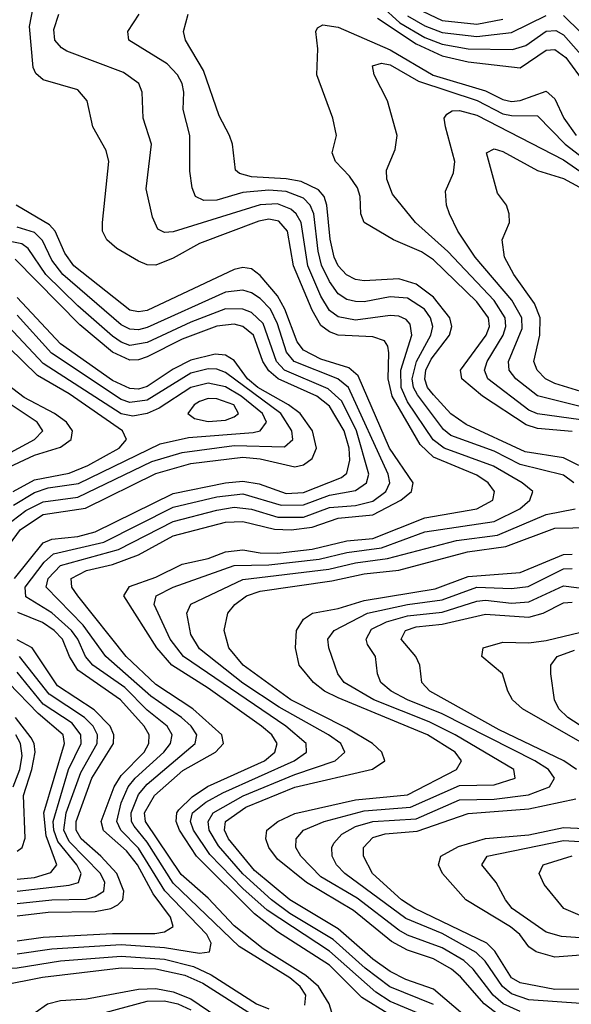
# Model space of a CAD drawing. Header units: inches. Extents: x 990535 to 1117859, y 769386 to 892122.
# Tile 236 of 256: x 1042676 to 1043948, y 862009 to 864277. Entities that reach past the tile are written whole.
import ezdxf

# ---------------------------------------------------------------- set-up
doc = ezdxf.new("R2010")
doc.units = ezdxf.units.IN
doc.header["$MEASUREMENT"] = 0
doc.layers.add('B0846', color=7, linetype='Continuous')

msp = doc.modelspace()

# ---------------------------------------------------------------- linework, layer by layer
at = {"layer": 'B0846', "color": 5}
for points, elevation in [([(1043526.7, 861986.7), (1043464.6, 862024.6), (1043390, 862099.3), (1043270, 862176.2), (1043217.3, 862217.3), (1043083.4, 862350), (1043044.2, 862410), (1043036.8, 862430), (1043038, 862450), (1043043, 862457), (1043073.1, 862486.9), (1043108.9, 862511.1), (1043240.2, 862570), (1043263.8, 862590), (1043269.1, 862610), (1043257.1, 862630), (1043233.4, 862650), (1043110, 862737.4), (1043026.8, 862790), (1042991.7, 862830), (1042915.8, 862950), (1042928.6, 862971.4), (1042990, 862992.6), (1043050, 863022.8), (1043110, 863035.6), (1043150, 863050.9), (1043190, 863056.2), (1043230, 863049.3), (1043270, 863048.5), (1043350, 863057.1), (1043430, 863076.6), (1043490, 863081.9), (1043609.8, 863129.8), (1043729.6, 863150.4), (1043766.4, 863170), (1043770.3, 863190), (1043756.2, 863210), (1043730, 863227.6), (1043630, 863269.3), (1043598.8, 863298.8), (1043534.3, 863410), (1043525.6, 863450), (1043526.7, 863510), (1043524.7, 863524.7), (1043516.9, 863536.9), (1043490, 863546.2), (1043410, 863550.6), (1043390, 863558), (1043370, 863572.5), (1043350, 863607.6), (1043306.8, 863710), (1043293.3, 863790), (1043272.9, 863812.9), (1043250, 863817.2), (1043227.3, 863812.7), (1043090, 863761.7), (1043030, 863727.4), (1042990, 863711.4), (1042970, 863712.1), (1042950, 863721), (1042899.5, 863750), (1042876.5, 863770), (1042867, 863790), (1042866.5, 863810), (1042881.2, 863950), (1042875.3, 863975.3), (1042844.7, 864030), (1042831.2, 864090), (1042810, 864115.4), (1042730, 864138.5), (1042713, 864153), (1042706.7, 864166.7), (1042698.4, 864261.6), (1042717, 864357)], 3080), ([(1043508.4, 864310), (1043552.1, 864270), (1043610, 864235.7), (1043650, 864220.9), (1043710, 864209.7), (1043812, 864208), (1043842.5, 864217.5), (1043890, 864250.8), (1043911.7, 864251.7), (1043930, 864241.8), (1043975.8, 864190)], 3040), ([(1043590, 864303.6), (1043650, 864275), (1043730, 864266.4), (1043790, 864278.5)], 3080), ([(1043638.3, 861970), (1043530, 862015.9), (1043496.8, 862036.8), (1043390, 862131.6), (1043246, 862226), (1043190, 862275.8), (1043114.1, 862354.1), (1043076.3, 862410), (1043069.6, 862430), (1043074.3, 862450), (1043105.2, 862474.8), (1043143.9, 862496.1), (1043308.4, 862570), (1043337, 862590), (1043336.4, 862610), (1043289.4, 862650), (1043053.5, 862810), (1043022.5, 862850), (1042985.7, 862930), (1042990.4, 862950), (1043029.9, 862970), (1043170, 863019.9), (1043250, 863021.1), (1043366, 863034), (1043430, 863049.6), (1043510, 863060.4), (1043610, 863097.6), (1043770, 863121.5), (1043828.8, 863150), (1043851.9, 863170), (1043859, 863190), (1043834.6, 863210), (1043768.6, 863248.6), (1043654.6, 863290), (1043629.4, 863309.4), (1043570, 863396.6), (1043555.7, 863430), (1043554.6, 863470), (1043580, 863550), (1043575.8, 863575.8), (1043566.6, 863586.6), (1043550, 863594.3), (1043530, 863595.6), (1043450, 863584.6), (1043410, 863592.8), (1043390, 863607.1), (1043370, 863639.9), (1043340.3, 863710), (1043324.8, 863810), (1043313.4, 863830), (1043300.6, 863840.6), (1043270, 863852.5), (1043230, 863850.7), (1043030, 863788.2), (1043010, 863786.8), (1042994.5, 863794.5), (1042981.8, 863821.8), (1042967.2, 863887.2), (1042979.9, 863990), (1042960.2, 864050), (1042958.5, 864110), (1042950.5, 864130), (1042915.4, 864155.4), (1042784.8, 864204.8), (1042772.2, 864212.2), (1042756.9, 864230), (1042754.5, 864254.5), (1042766.1, 864290)], 3060), ([(1043953.4, 863210), (1043930, 863227.9), (1043830, 863252.5), (1043770, 863282.8), (1043670, 863318.9), (1043652.7, 863332.7), (1043592.7, 863412.7), (1043583.9, 863430), (1043580.7, 863450), (1043590.7, 863490), (1043623.9, 863550), (1043628.4, 863570), (1043623.3, 863590), (1043609.1, 863610), (1043570, 863635.8), (1043530, 863638.6), (1043470, 863627.4), (1043450, 863627.9), (1043430, 863632.6), (1043410, 863645.8), (1043390, 863673.6), (1043371.9, 863711.9), (1043363.8, 863743.8), (1043353.9, 863830), (1043345.7, 863850), (1043330, 863865.9), (1043290, 863881.1), (1043250, 863884.3), (1043190, 863878.6), (1043130, 863860.9), (1043100.5, 863860.5), (1043080.8, 863870), (1043073.2, 863890), (1043068.1, 863928.1), (1043067.7, 864010), (1043052.5, 864070), (1043054.4, 864110), (1043050.6, 864130), (1043039.9, 864150), (1043015.5, 864175.5), (1042927.3, 864230), (1042925.2, 864250), (1042951.1, 864290)], 3040), ([(1043965.2, 863250), (1043930, 863267.6), (1043841.3, 863281.3), (1043704.9, 863344.9), (1043670, 863369.4), (1043630, 863412.7), (1043616.2, 863430), (1043610, 863448.8), (1043612.3, 863470), (1043624.9, 863495.1), (1043667.1, 863550), (1043672.5, 863570), (1043667.3, 863590), (1043630, 863637.6), (1043590, 863668), (1043550, 863680.1), (1043470, 863675.1), (1043450, 863678.3), (1043429.1, 863689.1), (1043410.1, 863710.1), (1043400.7, 863730), (1043391.5, 863771.5), (1043383.8, 863850), (1043377.5, 863870), (1043364.7, 863884.7), (1043324.4, 863904.4), (1043290, 863910.6), (1043210, 863914.9), (1043182.8, 863922.8), (1043173.3, 863930), (1043166.5, 863990), (1043159.2, 864010), (1043135.7, 864055.7), (1043099.8, 864159.8), (1043057.9, 864230), (1043053.6, 864250), (1043064, 864290)], 3020), ([(1043500.7, 864280.7), (1043590, 864221.2), (1043650, 864193.8), (1043710, 864179.7), (1043830, 864166.4), (1043890, 864207), (1043910, 864208.5), (1043935.3, 864190), (1043979, 864130)], 3020), ([(1043570, 864286.2), (1043610, 864262.7), (1043650, 864247.6), (1043730, 864237.9), (1043810, 864247.7), (1043890, 864286.9)], 3060), ([(1043930, 864286.3), (1043970, 864247.1)], 3060), ([(1043950, 863328.2), (1043870, 863335.3), (1043843.6, 863343.6), (1043742.6, 863410), (1043695.2, 863450), (1043692.2, 863470), (1043751.7, 863550), (1043758.7, 863570), (1043756.7, 863590), (1043730, 863626.9), (1043630, 863723.8), (1043602.4, 863742.4), (1043537.8, 863770), (1043469.9, 863810), (1043462.7, 863830), (1043460.6, 863870), (1043454.7, 863890), (1043436.6, 863916.6), (1043404, 863950), (1043396.5, 863970), (1043406.4, 864010), (1043397.7, 864050), (1043360.9, 864150), (1043363, 864210), (1043358.3, 864250), (1043362.1, 864257.9), (1043374.5, 864265.5), (1043410, 864260.1), (1043530, 864207.4), (1043629.5, 864149.5), (1043750, 864113.2), (1043790, 864092.8), (1043810, 864088.3), (1043830, 864090.5), (1043890, 864112), (1043910, 864095), (1043930.7, 864050), (1043959.2, 864010)], 2980), ([(1043970, 863355), (1043870, 863369.4), (1043850, 863377.8), (1043755.1, 863450), (1043747.4, 863470), (1043753.7, 863490), (1043790.6, 863550), (1043796.8, 863570), (1043795.1, 863590), (1043769.8, 863630), (1043663, 863743), (1043588.4, 863810), (1043535.1, 863875.1), (1043522.1, 863910), (1043521.7, 863930), (1043541.8, 863978.2), (1043546.5, 864010), (1043524.2, 864090), (1043493.2, 864150), (1043489.2, 864170.8), (1043510, 864176.8), (1043530, 864172.7), (1043595, 864135), (1043730.8, 864090.8), (1043790, 864060.5), (1043810, 864056), (1043870, 864055.6), (1043933.2, 863990), (1044010, 863931.6)], 2960), ([(1043990, 863380.5), (1043870, 863410.7), (1043820.1, 863450), (1043804.4, 863470), (1043802.8, 863490), (1043834.5, 863565.5), (1043833.5, 863590), (1043810.6, 863630.6), (1043725.9, 863730), (1043685.8, 863790), (1043666.7, 863830), (1043659.9, 863850), (1043657.7, 863882.3), (1043675.8, 863924.2), (1043678.8, 863950), (1043657.6, 864030), (1043654.6, 864050), (1043660.5, 864059.5), (1043672.6, 864067.4), (1043690, 864068), (1043730, 864056.8), (1043930, 863954), (1044010, 863899.2)], 2940), ([(1043990, 863414.6), (1043910, 863438.8), (1043888, 863450), (1043868.6, 863470), (1043861.5, 863490), (1043875.3, 863550), (1043875.9, 863590), (1043863, 863623), (1043814.8, 863690), (1043793.4, 863730), (1043788.5, 863770), (1043805.3, 863810), (1043804.3, 863830), (1043798.5, 863850), (1043777.4, 863877.4), (1043751.9, 863970), (1043770, 863979.5), (1043790, 863973.5), (1043870, 863929.3), (1043930, 863911.3), (1044030, 863856.6)], 2920), ([(1043395.5, 861990), (1043389.7, 862010), (1043364.4, 862050), (1043335.7, 862075.7), (1043237, 862137), (1043170, 862190), (1043110, 862253.8), (1043047.9, 862307.9), (1042966.2, 862430), (1042963.6, 862450), (1042986.9, 862490), (1043052.1, 862547.9), (1043127, 862590), (1043145.9, 862610), (1043142.2, 862630), (1043075.1, 862690), (1042990, 862745.3), (1042921.6, 862810), (1042810, 862950), (1042796, 862970), (1042794.5, 862990), (1042830, 863008.5), (1042890, 863022.4), (1042950, 863044.1), (1043030, 863088.4), (1043150, 863119.5), (1043190, 863121.5), (1043263.3, 863103.3), (1043302, 863102), (1043350, 863108.3), (1043410, 863128.5), (1043490, 863136.4), (1043554.4, 863170), (1043579.4, 863190), (1043583, 863210), (1043528.8, 863290), (1043456.5, 863456.5), (1043434.9, 863474.9), (1043370, 863494.8), (1043330, 863515.7), (1043315.3, 863535.3), (1043286.8, 863610), (1043270, 863641.1), (1043230, 863687.9), (1043210, 863703.1), (1043190, 863706.1), (1043170, 863701.4), (1042970, 863607.5), (1042950, 863604.1), (1042930, 863608), (1042800.2, 863710), (1042779.5, 863739.5), (1042757.4, 863790), (1042744.7, 863804.7), (1042667.4, 863850)], 3120), ([(1043333.1, 862006.9), (1043335.4, 862030), (1043322.1, 862050), (1043298.6, 862070), (1043182.1, 862142.1), (1043030, 862287.8), (1042970, 862382.6), (1042939.7, 862419.7), (1042933.8, 862430), (1042932.7, 862450), (1042950, 862492.2), (1042970, 862515.8), (1043080.1, 862610), (1043084, 862630), (1043071, 862650), (1043048.6, 862670), (1042978.5, 862718.5), (1042874.1, 862810), (1042822.4, 862882.4), (1042737.1, 862970), (1042741, 862990), (1042770, 863019.5), (1042903.3, 863056.7), (1043030, 863121.2), (1043130, 863147.6), (1043170, 863153.8), (1043210, 863149.4), (1043270.9, 863130.9), (1043330, 863130.9), (1043390, 863153.5), (1043450, 863158.3), (1043490, 863168.3), (1043519.8, 863190), (1043529, 863210), (1043525.2, 863230), (1043434.2, 863430), (1043409.5, 863449.5), (1043308.8, 863490), (1043291.2, 863511.2), (1043270, 863576.7), (1043254.1, 863610), (1043230, 863634.6), (1043210, 863647.5), (1043190, 863654.3), (1043150, 863649.2), (1042970, 863567.6), (1042950, 863562.4), (1042930, 863563.9), (1042910, 863573.9), (1042775.2, 863690), (1042750, 863722.7), (1042728.2, 863768.2), (1042710, 863786.5), (1042670, 863799.2)], 3140), ([(1042670, 862125.4), (1042750, 862137), (1042910, 862146.7), (1043010, 862139.9), (1043090, 862127), (1043113.5, 862130), (1043117.5, 862150), (1043107.2, 862170), (1043010.3, 862270.3), (1042950, 862368.5), (1042908.7, 862410), (1042899.4, 862430), (1042910, 862472.8), (1042926.1, 862510), (1042941.8, 862530), (1043007.8, 862590), (1043023.3, 862610), (1043027, 862630), (1043015.9, 862650), (1042970, 862686.9), (1042918.4, 862738.4), (1042844.3, 862790), (1042827.4, 862810), (1042809.8, 862850), (1042795.5, 862870), (1042750, 862910.4), (1042690, 862947.3), (1042688.4, 862970), (1042732.2, 863027.8), (1042753.4, 863046.6), (1042870, 863073.7), (1043030, 863153.9), (1043130, 863178), (1043190, 863184.7), (1043278.8, 863158.8), (1043330, 863159.4), (1043390, 863181.7), (1043450, 863192.7), (1043475.1, 863210), (1043480.6, 863230), (1043452.6, 863330), (1043418.4, 863398.4), (1043387, 863427), (1043286.6, 863470), (1043268.2, 863490), (1043237.1, 863577.1), (1043210, 863602.4), (1043190, 863610.4), (1043150, 863610.9), (1043070, 863580.5), (1042970, 863533.7), (1042930, 863526.7), (1042910, 863533.9), (1042890, 863548.2), (1042810, 863618.1), (1042735.7, 863690), (1042695.2, 863750), (1042680.5, 863760.5), (1042650, 863767)], 3160), ([(1042663.4, 862990), (1042730, 863071.9), (1042750, 863080.4), (1042810, 863086.6), (1042850, 863097), (1043030, 863185.4), (1043150, 863210.5), (1043190, 863213.7), (1043227.6, 863207.6), (1043290, 863185.6), (1043330, 863187.9), (1043417.6, 863222.4), (1043430, 863232.8), (1043437.3, 863262.7), (1043435.1, 863290), (1043424.1, 863330), (1043390, 863386.4), (1043360.6, 863410), (1043271.8, 863450), (1043250, 863467.9), (1043236.5, 863490), (1043214.5, 863550), (1043190, 863570.6), (1043170, 863575.7), (1043130, 863571), (1043050, 863541), (1042970, 863500.2), (1042950, 863493.4), (1042930, 863493), (1042890, 863511.5), (1042814.2, 863574.2), (1042665.3, 863725.3)], 3180), ([(1042635.1, 863044.9), (1042677.3, 863102.7), (1042730, 863137.3), (1042827.8, 863152.2), (1042990, 863231.9), (1043070, 863255), (1043190, 863269.5), (1043230, 863265.4), (1043310, 863247), (1043330, 863251.8), (1043350, 863266.2), (1043360.4, 863290), (1043351, 863330), (1043322.2, 863370), (1043295.7, 863390), (1043225.1, 863430), (1043201.3, 863450), (1043170, 863491.7), (1043150, 863504.4), (1043126.6, 863506.6), (1043070, 863492.5), (1043030, 863472.3), (1042970, 863431.8), (1042950, 863426.3), (1042930, 863427.7), (1042890, 863445.8), (1042770.2, 863530), (1042670, 863636.7)], 3220), ([(1042657.9, 863122.1), (1042690, 863146.2), (1042730, 863166.3), (1042810, 863177.3), (1042980.7, 863259.3), (1043050, 863280.1), (1043170, 863296.2), (1043286.6, 863293.4), (1043305.6, 863310), (1043303.4, 863330), (1043278.2, 863370), (1043150, 863464.1), (1043130, 863471.9), (1043110, 863472.4), (1043070, 863462.7), (1042970, 863400.3), (1042930, 863395.2), (1042910, 863401.8), (1042748.7, 863508.7), (1042670, 863596.2)], 3240), ([(1042661.6, 863158.4), (1042710, 863187.7), (1042741.7, 863198.3), (1042811.2, 863208.8), (1042999.6, 863300.4), (1043065.3, 863314.7), (1043214, 863326), (1043230, 863330), (1043244.6, 863350), (1043235.5, 863370), (1043186.8, 863410), (1043150, 863431), (1043110, 863440), (1043070, 863430.1), (1042997.6, 863382.4), (1042970, 863370), (1042936.4, 863363.6), (1042910, 863369), (1042730, 863484.9), (1042650, 863570.2)], 3260), ([(1042660.7, 863190), (1042710, 863217.1), (1042790, 863232.5), (1042833.2, 863250), (1042905.1, 863290), (1042922.3, 863310), (1042912.5, 863330), (1042790, 863415.4), (1042717.1, 863457.1), (1042650, 863522.7)], 3280), ([(1042638.8, 863241.2), (1042710, 863274.1), (1042770, 863292.1), (1042794.1, 863310), (1042797.2, 863330), (1042783.6, 863350), (1042756.3, 863370), (1042686.4, 863406.4), (1042630, 863448.9)], 3320), ([(1042590, 863245.8), (1042709.9, 863310), (1042729, 863330), (1042716.2, 863350), (1042630, 863406.4)], 3340), ([(1043630, 862008.3), (1043529.2, 862049.2), (1043472.2, 862092.2), (1043398.4, 862158.4), (1043298.4, 862218.4), (1043256.6, 862250), (1043190, 862309.3), (1043134.4, 862374.4), (1043112.8, 862410), (1043110, 862430), (1043121.8, 862450), (1043191.1, 862488.9), (1043310, 862538.3), (1043403, 862570), (1043425.4, 862590), (1043416, 862610), (1043387.9, 862630), (1043273.8, 862693.8), (1043190, 862748.5), (1043090, 862828.1), (1043070, 862860.7), (1043061.3, 862910), (1043070, 862930.4), (1043190, 862987.7), (1043388.3, 863011.7), (1043450, 863025.9), (1043524.2, 863035.8), (1043682.7, 863077.3), (1043777.2, 863090), (1043890, 863137.2), (1043956.8, 863150)], 3040), ([(1043750, 861941.5), (1043630, 862043.9), (1043566.1, 862066.1), (1043530, 862085), (1043490, 862113.4), (1043410, 862183.2), (1043298.5, 862250), (1043217.3, 862317.3), (1043156.9, 862390), (1043147.9, 862410), (1043150.2, 862430), (1043197.1, 862462.9), (1043310, 862509.5), (1043489, 862551), (1043517.6, 862570), (1043511.1, 862590), (1043488.9, 862610), (1043430, 862645.4), (1043300.7, 862710), (1043190.8, 862790), (1043158.2, 862830), (1043147.2, 862870), (1043155.7, 862910), (1043172.1, 862930), (1043198.8, 862950), (1043230, 862960.6), (1043395.5, 862984.5), (1043470, 863000.3), (1043550, 863009.1), (1043708.6, 863051.4), (1043796.6, 863063.4), (1043910, 863106.1), (1043992.4, 863107.6)], 3020), ([(1043790, 861977), (1043747, 862010), (1043692.5, 862072.5), (1043671.3, 862090), (1043630, 862113.7), (1043570, 862133.4), (1043533.4, 862153.4), (1043445.1, 862225.1), (1043336.7, 862290), (1043270, 862343.5), (1043250, 862370), (1043243.1, 862390), (1043245.3, 862410), (1043270.8, 862430), (1043310, 862448.4), (1043450, 862479.9), (1043570, 862491.2), (1043683.1, 862550), (1043694.8, 862570), (1043679.6, 862590), (1043615.7, 862630), (1043410, 862714.7), (1043378.6, 862730), (1043353.1, 862750), (1043320.3, 862790), (1043311.8, 862830), (1043314.1, 862870), (1043330, 862896), (1043350.6, 862910), (1043410, 862920.9), (1043470, 862939.1), (1043633.7, 862966.3), (1043710, 862994.3), (1043830, 863003.3), (1043930, 863045.5), (1043950, 863046.2)], 2980), ([(1043830, 861992.8), (1043790.5, 862010), (1043767.7, 862030), (1043721.5, 862090), (1043699.8, 862110), (1043650, 862139.2), (1043570, 862168.4), (1043550, 862179.9), (1043453.9, 862253.9), (1043370, 862302.9), (1043323.9, 862350), (1043312.3, 862370), (1043313.5, 862390), (1043330.5, 862410), (1043378.1, 862430), (1043470, 862454.8), (1043576.9, 862463.1), (1043690, 862513.3), (1043770, 862514.2), (1043818.5, 862530), (1043815, 862550), (1043679.8, 862630), (1043620, 862660), (1043492, 862710), (1043424.2, 862750), (1043409.1, 862770), (1043388.5, 862830), (1043386.1, 862850), (1043400.8, 862870), (1043477.4, 862910), (1043570, 862930.3), (1043650, 862940.6), (1043730, 862969.6), (1043810, 862966.6), (1043848.3, 862971.7), (1043930, 863012.3), (1043950, 863012.9)], 2960), ([(1043970, 862010.6), (1043850, 862019.7), (1043810, 862033.3), (1043788.8, 862050), (1043748.7, 862108.7), (1043728.5, 862128.5), (1043650, 862171.8), (1043566.5, 862206.5), (1043425.8, 862310), (1043406, 862330), (1043396.3, 862350), (1043395.3, 862370), (1043400, 862380), (1043418.7, 862401.3), (1043450, 862418.6), (1043490, 862430.4), (1043590, 862436.6), (1043690, 862479.9), (1043770, 862481.3), (1043848.7, 862491.3), (1043897.5, 862510), (1043909.1, 862530), (1043894.8, 862550), (1043863.6, 862570), (1043650, 862678.2), (1043569.9, 862710), (1043532, 862730), (1043508.5, 862750), (1043500.7, 862770), (1043496, 862810), (1043478.1, 862838.1), (1043474.4, 862850), (1043486.8, 862873.2), (1043521.7, 862890), (1043570, 862904), (1043650, 862912.1), (1043730, 862937.8), (1043750, 862939.7), (1043810, 862933), (1043850, 862935.8), (1043930, 862972.9), (1043990, 862965.3)], 2940), ([(1043959.3, 862550), (1043930.2, 862570), (1043781.3, 862641.3), (1043621.5, 862730), (1043602.8, 862750), (1043598.1, 862790), (1043589.1, 862810), (1043555.5, 862850), (1043565.5, 862870), (1043590, 862878.4), (1043650, 862884.7), (1043750, 862907.4), (1043850, 862901), (1043882.5, 862910), (1043930, 862933.7), (1043950, 862935.3)], 2920), ([(1042670, 862155.2), (1042730, 862163.5), (1042890, 862172.3), (1042987.6, 862172.4), (1043010, 862176.2), (1043030, 862188.4), (1043023.2, 862210), (1042983.6, 862263.7), (1042947.5, 862330), (1042922.3, 862362.3), (1042869.2, 862409.1), (1042863.8, 862430), (1042893.7, 862510), (1042910, 862535.9), (1042962.4, 862590), (1042973.7, 862610), (1042974.4, 862630), (1042962.9, 862650), (1042908.5, 862710), (1042810, 862778.7), (1042790.5, 862810), (1042774.3, 862850), (1042755.3, 862870), (1042728.5, 862888.5), (1042671.8, 862911.8)], 3180), ([(1043984.1, 862604.1), (1043835.4, 862690), (1043812.1, 862710), (1043801, 862730), (1043789.3, 862770), (1043741.5, 862810), (1043744.6, 862830), (1043790, 862842.9), (1043850, 862841.9), (1043890, 862846.7), (1043970, 862866.6)], 2880), ([(1042670, 862213.1), (1042741.3, 862221.3), (1042850, 862223.1), (1042885.5, 862230), (1042901.7, 862238.2), (1042913.2, 862250), (1042915.7, 862270), (1042899.6, 862310), (1042863.2, 862350), (1042817.5, 862390), (1042806.1, 862410), (1042806.1, 862430), (1042842.1, 862530), (1042891.9, 862610), (1042892.7, 862630), (1042884.3, 862650), (1042847.4, 862687.4), (1042762.7, 862742.7), (1042704.3, 862830), (1042670, 862848.3)], 3220), ([(1042670, 862241.4), (1042749.9, 862249.9), (1042829, 862251), (1042850, 862257), (1042869.9, 862270), (1042872, 862290), (1042862.1, 862310), (1042790, 862384.3), (1042777.7, 862410), (1042783.1, 862450), (1042817, 862543), (1042854.4, 862610), (1042855.1, 862630), (1042845.4, 862650), (1042825.5, 862670), (1042743.4, 862723.4), (1042675.4, 862810)], 3240), ([(1043994.2, 862634.2), (1043939.7, 862670), (1043919.3, 862690), (1043908.9, 862710), (1043900.2, 862770), (1043900.5, 862790), (1043914.7, 862810), (1043955.2, 862824.8)], 2860), ([(1042670, 862269.3), (1042790, 862283.3), (1042811.6, 862290), (1042817.7, 862310), (1042807.6, 862330), (1042764, 862384), (1042754.7, 862410), (1042753.1, 862430), (1042788.3, 862550), (1042817.1, 862610), (1042816.6, 862630), (1042796.4, 862656.4), (1042730, 862700.4), (1042670, 862774)], 3260), ([(1042670, 862297.2), (1042710, 862300.8), (1042747.3, 862312.7), (1042761, 862330), (1042737, 862397), (1042731.7, 862450), (1042779.3, 862610), (1042775.9, 862630), (1042718.7, 862678.7), (1042650, 862749.4)], 3280), ([(1042670, 862361.7), (1042681.5, 862370), (1042688, 862392), (1042684.4, 862490), (1042704.1, 862550), (1042711.6, 862590), (1042709.2, 862610), (1042702.5, 862622.5), (1042665.8, 862670)], 3320), ([(1042660.9, 862510), (1042675.7, 862550), (1042681.5, 862581.5), (1042677.8, 862610), (1042666.6, 862630)], 3340), ([(1043970, 862043.9), (1043910, 862043.1), (1043830, 862058.2), (1043810, 862070.4), (1043771.3, 862131.3), (1043752.8, 862150), (1043586.9, 862230), (1043556.2, 862250), (1043489, 862310), (1043468.4, 862350), (1043468.4, 862370), (1043490, 862393.1), (1043518.2, 862401.8), (1043592, 862408), (1043710, 862448.6), (1043850, 862459), (1043958, 862482)], 2920), ([(1043970, 862122.5), (1043910, 862118), (1043866.5, 862130), (1043850, 862141.7), (1043829.2, 862170), (1043807.6, 862187.6), (1043704.3, 862250), (1043650.4, 862310), (1043641.1, 862330), (1043647, 862350), (1043687.3, 862372.7), (1043750, 862391.1), (1043850, 862399.4), (1043930, 862416.2), (1044010, 862412.1)], 2880), ([(1043990, 862160.7), (1043925, 862165), (1043890, 862175.6), (1043811.3, 862230), (1043796, 862250), (1043774.2, 862290), (1043741.6, 862330), (1043753.5, 862350), (1043930, 862386), (1044030, 862380.2)], 2860), ([(1044010, 862195.8), (1043930.6, 862230), (1043885.3, 862285.3), (1043873.4, 862310), (1043882.9, 862330), (1043950, 862350.8)], 2840), ([(1042305.7, 861990), (1042316.3, 862010), (1042376.9, 862023.1), (1042445.7, 862054.3), (1042477.3, 862062.7), (1042570, 862075.5), (1042630, 862091.5), (1042670, 862093.3), (1042770, 862109.4), (1042910, 862120.2), (1043010, 862112.8), (1043076.3, 862096.3), (1043117.1, 862077.1), (1043221.8, 862010), (1043250, 861998.8)], 3140), ([(1042445.2, 861990), (1042477.8, 862010), (1042530, 862032.7), (1042728.2, 862071.8), (1042910, 862093.2), (1042990, 862091.1), (1043056.5, 862076.5), (1043097.9, 862057.9), (1043210, 861986.7)], 3120), ([(1042711.3, 861990), (1042739.6, 862010), (1042770, 862017.9), (1042830, 862021.6), (1042950, 862044.3), (1042990, 862045.8), (1043030, 862038.1), (1043070, 862021.9), (1043190, 861940.3)], 3080), ([(1042873.2, 861990), (1042970, 862016.2), (1043010, 862017.2), (1043040.3, 862010), (1043070, 861996.2)], 3060)]:
    msp.add_lwpolyline(points, dxfattribs=dict(at, elevation=elevation))
at = {"layer": 'B0846', "color": 5, "elevation": 3280}
msp.add_lwpolyline([(1043110, 863404.5), (1043090, 863397.9), (1043077.9, 863390), (1043063.6, 863370), (1043078.5, 863358.5), (1043110, 863351.3), (1043150, 863354.9), (1043170, 863362.1), (1043179.9, 863370), (1043169.5, 863390), (1043130, 863403.8)], close=True, dxfattribs=at)

doc.saveas('drawing.dxf')
